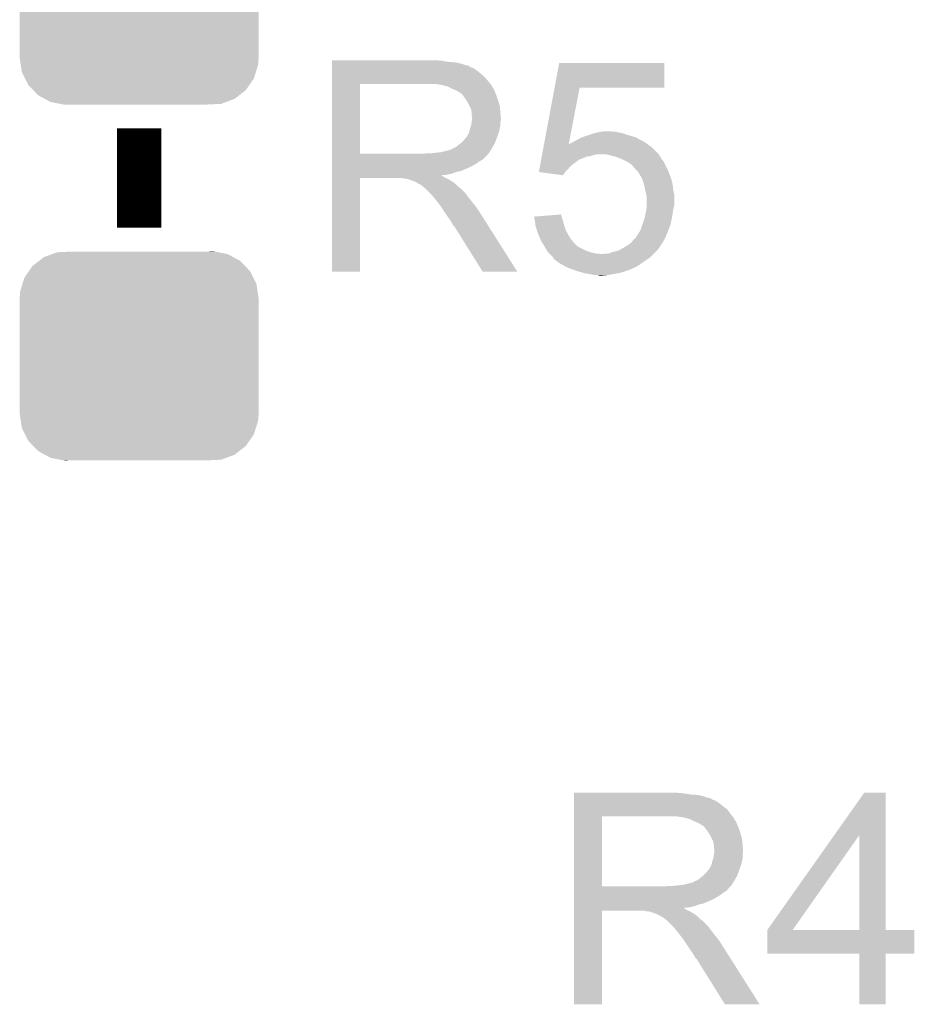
# Model space of a CAD drawing. Extents: x -1.3 to 24.2, y -3.9 to 53.4.
# Tile 18 of 25: x 12.8 to 16.9, y 14.3 to 18.8. Entities that reach past the tile are written whole.
import ezdxf

# ---------------------------------------------------------------- set-up
doc = ezdxf.new("R2010")
doc.units = 0
doc.layers.get('0').update_dxf_attribs({"linetype": 'CONTINUOUS'})
doc.layers.add('CURRENT_15_CLICK_V100_GTO', color=14, linetype='CONTINUOUS')
doc.layers.add('CURRENT_15_CLICK_V100_GTS', color=12, linetype='CONTINUOUS')

# ---------------------------------------------------------------- blocks, each defined once
blk = doc.blocks.new('CUSTOM_62')
for points in [[(-0.46173, 0.438634), (-0.439856, 0.455582), (0.465856, 0.438634), (0.434534, 0.455582)], [(-0.439856, 0.455582), (-0.400444, 0.470062), (0.434534, 0.455582), (0.407772, 0.470062)], [(-0.400444, 0.470062), (-0.377868, 0.478356), (0.407772, 0.470062), (0.364386, 0.478356)], [(-0.377868, 0.478356), (-0.311896, 0.48133), (0.364386, 0.478356), (0.348828, 0.48133)], [(0.311896, 0.48133), (0.342906, 0.482462), (0.348828, 0.48133), (0.342906, 0.482462)], [(-0.50865, 0.391118), (-0.49206, 0.415132), (0.51172, 0.391118), (0.488542, 0.415132)], [(-0.49206, 0.415132), (-0.46173, 0.438634), (0.488542, 0.415132), (0.465856, 0.438634)], [(-0.529594, 0.360796), (-0.50865, 0.391118), (0.52677, 0.360796), (0.51172, 0.391118)], [(-0.548948, 0.297656), (-0.538434, 0.331962), (0.54639, 0.297656), (0.541078, 0.331962)], [(-0.538434, 0.331962), (-0.529594, 0.360796), (0.541078, 0.331962), (0.52677, 0.360796)], [(-0.55118, 0.2667), (-0.548948, 0.297656), (0.55118, 0.2667), (0.54639, 0.297656)], [(-0.55118, 0.26543), (-0.55118, 0.2667), (0.55118, 0.26543), (0.55118, 0.2667)], [(-0.55118, -0.26543), (-0.55118, 0.26543), (0.55118, -0.26543), (0.55118, 0.26543)], [(-0.55118, -0.2667), (-0.55118, -0.26543), (0.55118, -0.2667), (0.55118, -0.26543)], [(-0.546388, -0.297652), (-0.55118, -0.2667), (0.54895, -0.297652), (0.55118, -0.2667)], [(-0.541078, -0.331962), (-0.546388, -0.297652), (0.538432, -0.331962), (0.54895, -0.297652)], [(-0.526772, -0.360792), (-0.541078, -0.331962), (0.529596, -0.360792), (0.538432, -0.331962)], [(-0.511724, -0.391118), (-0.526772, -0.360792), (0.508648, -0.391118), (0.529596, -0.360792)], [(-0.488544, -0.41513), (-0.511724, -0.391118), (0.492062, -0.41513), (0.508648, -0.391118)], [(-0.465858, -0.438634), (-0.488544, -0.41513), (0.461728, -0.438634), (0.492062, -0.41513)], [(-0.434542, -0.45558), (-0.465858, -0.438634), (0.439858, -0.45558), (0.461728, -0.438634)], [(-0.407776, -0.470064), (-0.434542, -0.45558), (0.400436, -0.470064), (0.439858, -0.45558)], [(-0.3644, -0.478356), (-0.407776, -0.470064), (0.377868, -0.478356), (0.400436, -0.470064)], [(-0.348842, -0.48133), (-0.3644, -0.478356), (0.311896, -0.48133), (0.377868, -0.478356)], [(-0.342912, -0.482464), (-0.348842, -0.48133), (-0.342912, -0.482464), (-0.311896, -0.48133)]]:
    blk.add_solid(points)

msp = doc.modelspace()

# ---------------------------------------------------------------- linework, layer by layer
at = {"layer": 'CURRENT_15_CLICK_V100_GTO', "const_width": 0.2032}
msp.add_lwpolyline([(13.3096, 17.8816), (13.3096, 18.3388)], dxfattribs=at)
at = {"layer": 'CURRENT_15_CLICK_V100_GTO'}
for points in [[(14.19862, 18.65122), (14.198622, 18.65376), (14.70406, 18.65122), (14.67612, 18.65376)], [(14.19862, 18.64614), (14.19862, 18.65122), (14.734538, 18.64614), (14.70406, 18.65122)], [(14.19862, 18.6436), (14.19862, 18.64614), (14.7701, 18.6436), (14.734538, 18.64614)], [(14.19862, 18.63598), (14.19862, 18.6436), (14.800578, 18.63598), (14.7701, 18.6436)], [(14.19862, 18.6309), (14.19862, 18.63598), (14.815822, 18.6309), (14.800578, 18.63598)], [(14.19862, 18.62836), (14.19862, 18.6309), (14.828522, 18.62836), (14.815822, 18.6309)], [(14.19862, 18.628338), (14.19862, 18.62836), (14.83106, 18.628338), (14.828522, 18.62836)], [(14.19862, 18.625814), (14.19862, 18.628338), (14.831074, 18.625814), (14.83106, 18.628338)], [(14.19862, 18.62074), (14.19862, 18.625814), (14.84122, 18.62074), (14.831074, 18.625814)], [(14.19862, 18.615658), (14.19862, 18.62074), (14.853922, 18.615658), (14.84122, 18.62074)], [(14.19862, 18.6055), (14.19862, 18.615658), (14.86916, 18.6055), (14.853922, 18.615658)], [(15.226274, 18.52676), (15.247632, 18.641038), (15.732738, 18.52676), (15.73276, 18.641038)], [(15.247632, 18.641038), (15.247638, 18.64106), (15.73276, 18.641038), (15.247638, 18.64106)], [(14.198618, 18.557242), (14.19862, 18.57756), (14.91996, 18.557242), (14.902182, 18.57756)], [(14.19862, 18.5928), (14.19862, 18.6055), (14.8844, 18.5928), (14.86916, 18.6055)], [(14.19862, 18.57756), (14.19862, 18.5928), (14.902182, 18.57756), (14.8844, 18.5928)], [(14.198612, 18.221982), (14.198618, 18.54452), (14.32814, 18.221982), (14.328142, 18.54452)], [(14.198618, 18.54454), (14.198618, 18.557242), (14.929838, 18.54454), (14.91996, 18.557242)], [(14.198618, 18.54452), (14.198618, 18.54454), (14.328142, 18.54452), (14.63548, 18.54454)], [(14.706602, 18.53946), (14.673582, 18.54454), (14.933788, 18.53946), (14.929838, 18.54454)], [(14.725242, 18.534376), (14.706602, 18.53946), (14.93774, 18.534376), (14.933788, 18.53946)], [(14.73454, 18.53184), (14.725242, 18.534376), (14.937744, 18.53184), (14.93774, 18.534376)], [(14.734552, 18.531834), (14.73454, 18.53184), (14.937744, 18.531834), (14.937744, 18.53184)], [(14.75486, 18.52168), (14.734552, 18.531834), (14.94536, 18.52168), (14.937744, 18.531834)], [(15.177376, 18.265146), (15.22627, 18.526742), (15.291294, 18.265146), (15.341596, 18.526742)], [(15.22627, 18.526742), (15.226274, 18.52676), (15.341596, 18.526742), (15.732738, 18.52676)], [(14.77264, 18.51406), (14.75486, 18.52168), (14.948408, 18.51406), (14.94536, 18.52168)], [(14.78111, 18.50898), (14.77264, 18.51406), (14.95044, 18.50898), (14.948408, 18.51406)], [(14.78534, 18.506442), (14.78111, 18.50898), (14.951528, 18.506442), (14.95044, 18.50898)], [(14.792964, 18.50136), (14.78534, 18.506442), (14.953706, 18.50136), (14.951528, 18.506442)], [(14.795504, 18.501352), (14.792964, 18.50136), (14.95371, 18.501352), (14.953706, 18.50136)], [(14.80312, 18.4912), (14.795504, 18.501352), (14.95806, 18.4912), (14.95371, 18.501352)], [(14.81074, 18.48104), (14.80312, 18.4912), (14.961448, 18.48104), (14.95806, 18.4912)], [(14.819812, 18.46834), (14.81074, 18.48104), (14.96568, 18.46834), (14.961448, 18.48104)], [(14.82344, 18.463258), (14.819812, 18.46834), (14.967206, 18.463258), (14.96568, 18.46834)], [(14.8336, 18.442938), (14.82344, 18.463258), (14.9733, 18.442938), (14.967206, 18.463258)], [(14.84122, 18.427696), (14.8336, 18.442938), (14.974826, 18.427696), (14.9733, 18.442938)], [(14.842672, 18.41754), (14.84122, 18.427696), (14.97584, 18.41754), (14.974826, 18.427696)], [(14.84376, 18.409918), (14.842672, 18.41754), (14.976476, 18.409918), (14.97584, 18.41754)], [(14.843762, 18.397218), (14.84376, 18.409918), (14.977534, 18.397218), (14.976476, 18.409918)], [(14.8463, 18.389596), (14.843762, 18.397218), (14.97817, 18.389596), (14.977534, 18.397218)], [(14.8463, 18.387062), (14.8463, 18.389596), (14.97838, 18.387062), (14.97817, 18.389596)], [(14.83614, 18.338798), (14.841218, 18.351498), (14.973298, 18.338798), (14.97584, 18.351498)], [(14.841218, 18.351498), (14.843758, 18.369276), (14.97584, 18.351498), (14.97584, 18.369276)], [(14.843758, 18.369276), (14.844846, 18.376898), (14.97584, 18.369276), (14.978378, 18.376898)], [(14.844846, 18.376898), (14.8463, 18.38706), (14.978378, 18.376898), (14.978378, 18.38706)], [(14.8463, 18.38706), (14.8463, 18.387062), (14.978378, 18.38706), (14.97838, 18.387062)], [(14.8082, 18.28546), (14.818358, 18.298158), (14.95598, 18.28546), (14.960598, 18.298158)], [(14.818358, 18.298158), (14.820898, 18.3007), (14.960598, 18.298158), (14.961522, 18.3007)], [(14.820898, 18.3007), (14.82344, 18.305778), (14.961522, 18.3007), (14.963368, 18.305778)], [(14.82344, 18.305778), (14.828518, 18.313398), (14.963368, 18.305778), (14.966138, 18.313398)], [(14.828518, 18.313398), (14.833598, 18.326098), (14.966138, 18.313398), (14.970756, 18.326098)], [(14.833598, 18.3261), (14.83614, 18.338798), (14.970758, 18.3261), (14.973298, 18.338798)], [(14.833598, 18.326098), (14.833598, 18.3261), (14.970756, 18.326098), (14.970758, 18.3261)], [(15.346682, 18.29562), (15.353666, 18.29816), (15.605128, 18.29562), (15.600682, 18.29816)], [(15.353666, 18.29816), (15.367634, 18.30324), (15.600682, 18.29816), (15.5829, 18.30324)], [(15.367634, 18.30324), (15.37462, 18.30578), (15.5829, 18.30324), (15.574646, 18.30578)], [(15.37462, 18.30578), (15.397484, 18.3134), (15.574646, 18.30578), (15.54988, 18.3134)], [(15.397484, 18.3134), (15.4051, 18.315938), (15.54988, 18.3134), (15.542266, 18.315938)], [(15.4051, 18.315938), (15.416102, 18.318478), (15.542266, 18.315938), (15.534642, 18.318478)], [(15.416102, 18.318478), (15.427116, 18.32102), (15.534642, 18.318478), (15.5194, 18.32102)], [(15.427116, 18.32102), (15.43812, 18.32356), (15.5194, 18.32102), (15.506702, 18.32356)], [(15.43812, 18.32356), (15.455902, 18.3261), (15.496542, 18.32356), (15.486382, 18.3261)], [(14.759938, 18.24736), (14.770098, 18.252438), (14.937106, 18.24736), (14.940068, 18.252438)], [(14.770098, 18.252438), (14.792322, 18.270218), (14.940068, 18.252438), (14.95044, 18.270218)], [(14.792322, 18.270218), (14.795498, 18.272758), (14.95044, 18.270218), (14.951362, 18.272758)], [(14.795498, 18.272758), (14.8082, 18.28546), (14.951362, 18.272758), (14.95598, 18.28546)], [(15.169304, 18.221958), (15.175002, 18.252438), (15.70482, 18.221958), (15.674342, 18.252438)], [(15.175002, 18.252438), (15.176942, 18.262824), (15.674342, 18.252438), (15.659802, 18.262824)], [(15.176942, 18.262824), (15.177372, 18.265118), (15.29084, 18.262824), (15.2908, 18.265118)], [(15.177372, 18.265118), (15.177376, 18.265146), (15.292192, 18.265118), (15.293346, 18.265146)], [(15.291286, 18.265096), (15.2908, 18.265118), (15.291286, 18.265096), (15.292192, 18.265118)], [(15.29084, 18.262824), (15.291286, 18.265096), (15.659802, 18.262824), (15.65662, 18.265096)], [(15.291286, 18.265096), (15.291294, 18.265146), (15.65662, 18.265096), (15.65655, 18.265146)], [(15.293346, 18.265146), (15.298424, 18.27022), (15.65655, 18.265146), (15.649446, 18.27022)], [(15.298424, 18.27022), (15.306044, 18.272762), (15.649446, 18.27022), (15.645888, 18.272762)], [(15.306044, 18.272762), (15.313658, 18.277838), (15.645888, 18.272762), (15.63878, 18.277838)], [(15.313658, 18.277838), (15.313662, 18.27784), (15.63878, 18.277838), (15.638778, 18.27784)], [(15.313662, 18.27784), (15.32382, 18.28292), (15.638778, 18.27784), (15.62862, 18.28292)], [(15.32382, 18.28292), (15.332964, 18.288), (15.62862, 18.28292), (15.61846, 18.288)], [(15.332964, 18.288), (15.346682, 18.29562), (15.61846, 18.288), (15.605128, 18.29562)], [(14.19861, 18.20926), (14.198612, 18.211794), (14.909778, 18.20926), (14.9098, 18.211794)], [(14.19861, 18.209254), (14.19861, 18.20926), (14.907254, 18.209254), (14.909778, 18.20926)], [(14.19861, 18.194018), (14.19861, 18.209254), (14.892016, 18.194018), (14.907254, 18.209254)], [(14.198612, 18.22196), (14.198612, 18.221982), (14.617698, 18.22196), (14.32814, 18.221982)], [(14.198612, 18.211794), (14.198612, 18.22196), (14.9098, 18.211794), (14.91996, 18.22196)], [(14.617698, 18.22196), (14.635464, 18.224498), (14.91996, 18.22196), (14.922498, 18.224498)], [(14.635464, 18.224498), (14.63548, 18.2245), (14.922498, 18.224498), (14.922498, 18.2245)], [(14.655798, 18.2245), (14.701518, 18.22958), (14.922498, 18.2245), (14.925886, 18.22958)], [(14.701518, 18.22958), (14.742158, 18.23974), (14.925886, 18.22958), (14.932662, 18.23974)], [(14.744696, 18.23974), (14.752316, 18.244818), (14.932662, 18.23974), (14.935624, 18.244818)], [(14.752316, 18.244818), (14.759938, 18.24736), (14.935624, 18.244818), (14.937106, 18.24736)], [(15.165508, 18.20164), (15.166932, 18.209258), (15.35684, 18.20164), (15.374618, 18.209258)], [(15.166932, 18.209258), (15.167406, 18.2118), (15.374618, 18.209258), (15.392398, 18.2118)], [(15.167406, 18.2118), (15.168356, 18.216878), (15.392398, 18.2118), (15.407638, 18.216878)], [(15.168356, 18.216878), (15.16883, 18.21942), (15.407638, 18.216878), (15.422878, 18.21942)], [(15.16883, 18.21942), (15.169304, 18.221958), (15.706724, 18.21942), (15.70482, 18.221958)], [(15.47622, 18.21688), (15.460978, 18.21942), (15.70863, 18.21688), (15.706724, 18.21942)], [(15.496548, 18.211798), (15.47622, 18.21688), (15.71244, 18.211798), (15.70863, 18.21688)], [(15.506698, 18.20926), (15.496548, 18.211798), (15.71371, 18.20926), (15.71244, 18.211798)], [(15.52575, 18.20164), (15.506698, 18.20926), (15.71752, 18.20164), (15.71371, 18.20926)], [(14.19861, 18.188938), (14.19861, 18.194018), (14.88186, 18.188938), (14.892016, 18.194018)], [(14.19861, 18.181318), (14.19861, 18.188938), (14.871698, 18.181318), (14.88186, 18.188938)], [(14.19861, 18.16608), (14.19861, 18.181318), (14.8463, 18.16608), (14.871698, 18.181318)], [(14.19861, 18.15846), (14.19861, 18.16608), (14.83106, 18.15846), (14.8463, 18.16608)], [(15.156012, 18.15084), (15.158386, 18.163538), (15.28826, 18.15084), (15.298418, 18.163538)], [(15.158386, 18.163538), (15.160286, 18.1737), (15.298418, 18.163538), (15.31112, 18.1737)], [(15.160286, 18.1737), (15.163134, 18.188938), (15.31112, 18.1737), (15.33144, 18.188938)], [(15.163134, 18.188938), (15.163608, 18.191474), (15.33144, 18.188938), (15.336506, 18.191474)], [(15.163608, 18.191474), (15.16408, 18.194004), (15.336506, 18.191474), (15.33652, 18.194004)], [(15.16408, 18.194004), (15.165508, 18.20164), (15.33652, 18.194004), (15.35684, 18.20164)], [(15.5321, 18.1991), (15.52575, 18.20164), (15.719554, 18.1991), (15.71752, 18.20164)], [(15.554958, 18.18894), (15.5321, 18.1991), (15.727682, 18.18894), (15.719554, 18.1991)], [(15.554962, 18.188938), (15.554958, 18.18894), (15.727682, 18.188938), (15.727682, 18.18894)], [(15.572738, 18.178782), (15.554962, 18.188938), (15.73276, 18.178782), (15.727682, 18.188938)], [(15.585438, 18.168622), (15.572738, 18.178782), (15.73784, 18.168622), (15.73276, 18.178782)], [(15.590516, 18.161008), (15.585438, 18.168622), (15.741648, 18.161008), (15.73784, 18.168622)], [(15.593038, 18.161), (15.590516, 18.161008), (15.741652, 18.161), (15.741648, 18.161008)], [(15.59306, 18.158466), (15.593038, 18.161), (15.742918, 18.158466), (15.741652, 18.161)], [(14.198608, 18.120358), (14.19861, 18.122866), (14.706604, 18.120358), (14.704092, 18.122866)], [(14.198608, 18.117818), (14.198608, 18.120358), (14.711682, 18.117818), (14.706604, 18.120358)], [(14.198608, 18.11274), (14.198608, 18.117818), (14.7193, 18.11274), (14.711682, 18.117818)], [(14.19861, 18.14322), (14.19861, 18.15846), (14.795498, 18.14322), (14.83106, 18.15846)], [(14.19861, 18.138138), (14.19861, 18.14322), (14.772638, 18.138138), (14.795498, 18.14322)], [(14.19861, 18.13052), (14.19861, 18.138138), (14.752318, 18.13052), (14.772638, 18.138138)], [(14.19861, 18.12544), (14.19861, 18.13052), (14.729458, 18.12544), (14.752318, 18.13052)], [(14.19861, 18.122866), (14.19861, 18.12544), (14.704092, 18.122866), (14.729458, 18.12544)], [(15.153644, 18.138162), (15.156012, 18.15084), (15.275582, 18.138162), (15.28826, 18.15084)], [(15.153806, 18.13814), (15.153644, 18.138162), (15.27556, 18.13814), (15.275582, 18.138162)], [(15.265388, 18.122902), (15.153806, 18.13814), (15.265388, 18.122902), (15.27556, 18.13814)], [(15.60661, 18.14322), (15.59306, 18.158466), (15.75054, 18.14322), (15.742918, 18.158466)], [(15.613378, 18.135602), (15.60661, 18.14322), (15.753398, 18.135602), (15.75054, 18.14322)], [(15.62862, 18.110202), (15.613378, 18.135602), (15.762922, 18.110202), (15.753398, 18.135602)], [(14.1986, 17.678422), (14.198608, 18.110178), (14.328118, 17.678422), (14.32814, 18.110178)], [(14.198608, 18.1102), (14.198608, 18.11274), (14.725652, 18.1102), (14.7193, 18.11274)], [(14.198608, 18.110178), (14.198608, 18.1102), (14.32814, 18.110178), (14.521178, 18.1102)], [(14.531338, 18.10766), (14.521178, 18.1102), (14.732002, 18.10766), (14.725652, 18.1102)], [(14.546574, 18.105126), (14.544034, 18.10766), (14.736226, 18.105126), (14.732002, 18.10766)], [(14.549116, 18.10512), (14.546574, 18.105126), (14.736236, 18.10512), (14.736226, 18.105126)], [(14.579598, 18.09496), (14.549116, 18.10512), (14.753168, 18.09496), (14.736236, 18.10512)], [(14.584678, 18.09242), (14.579598, 18.09496), (14.7574, 18.09242), (14.753168, 18.09496)], [(14.589758, 18.08988), (14.584678, 18.09242), (14.760576, 18.08988), (14.7574, 18.09242)], [(14.597378, 18.084802), (14.589758, 18.08988), (14.766924, 18.084802), (14.760576, 18.08988)], [(14.602456, 18.082262), (14.597378, 18.084802), (14.770098, 18.082262), (14.766924, 18.084802)], [(14.604994, 18.08226), (14.602456, 18.082262), (14.7701, 18.08226), (14.770098, 18.082262)], [(14.60754, 18.079722), (14.604994, 18.08226), (14.772638, 18.079722), (14.7701, 18.08226)], [(14.6177, 18.0721), (14.60754, 18.079722), (14.78026, 18.0721), (14.772638, 18.079722)], [(14.620876, 18.06956), (14.6177, 18.0721), (14.7828, 18.06956), (14.78026, 18.0721)], [(15.631392, 18.102578), (15.62862, 18.110202), (15.76578, 18.102578), (15.762922, 18.110202)], [(15.638778, 18.08226), (15.631392, 18.102578), (15.77086, 18.08226), (15.76578, 18.102578)], [(15.63878, 18.082258), (15.638778, 18.08226), (15.77086, 18.082258), (15.77086, 18.08226)], [(15.64386, 18.05686), (15.63878, 18.082258), (15.7734, 18.05686), (15.77086, 18.082258)], [(14.627228, 18.064478), (14.620876, 18.06956), (14.790422, 18.064478), (14.7828, 18.06956)], [(14.630398, 18.061942), (14.627228, 18.064478), (14.792958, 18.061942), (14.790422, 18.064478)], [(14.653262, 18.039078), (14.630398, 18.061942), (14.81582, 18.039078), (14.792958, 18.061942)], [(14.660878, 18.03146), (14.653262, 18.039078), (14.821536, 18.03146), (14.81582, 18.039078)], [(14.668498, 18.0213), (14.660878, 18.03146), (14.829156, 18.0213), (14.821536, 18.03146)], [(15.64894, 18.034), (15.64386, 18.05686), (15.77848, 18.034), (15.7734, 18.05686)], [(15.648942, 18.033998), (15.64894, 18.034), (15.77848, 18.033998), (15.77848, 18.034)], [(15.65148, 18.023842), (15.648942, 18.033998), (15.77848, 18.023842), (15.77848, 18.033998)], [(14.66977, 18.01876), (14.668498, 18.0213), (14.83106, 18.01876), (14.829156, 18.0213)], [(14.671034, 18.016234), (14.66977, 18.01876), (14.833026, 18.016234), (14.83106, 18.01876)], [(14.67357, 18.01622), (14.671034, 18.016234), (14.833036, 18.01622), (14.833026, 18.016234)], [(14.688816, 17.9959), (14.67357, 18.01622), (14.84884, 17.9959), (14.833036, 18.01622)], [(14.70406, 17.97558), (14.688816, 17.9959), (14.865096, 17.97558), (14.84884, 17.9959)], [(15.65148, 17.985738), (15.65148, 18.023842), (15.77848, 17.985738), (15.77848, 18.023842)], [(15.65148, 17.978122), (15.65148, 17.985738), (15.776574, 17.978122), (15.77848, 17.985738)], [(14.707448, 17.970498), (14.70406, 17.97558), (14.86916, 17.970498), (14.865096, 17.97558)], [(14.726074, 17.94256), (14.707448, 17.970498), (14.88694, 17.94256), (14.86916, 17.970498)], [(14.73454, 17.92986), (14.726074, 17.94256), (14.894998, 17.92986), (14.88694, 17.94256)], [(15.130786, 17.932376), (15.162808, 17.934938), (15.258636, 17.932376), (15.257782, 17.934938)], [(15.162808, 17.934938), (15.25778, 17.942536), (15.257782, 17.934938), (15.25778, 17.942536)], [(15.642408, 17.92986), (15.645674, 17.9451), (15.76832, 17.92986), (15.77086, 17.9451)], [(15.645674, 17.9451), (15.64894, 17.96034), (15.77086, 17.9451), (15.773036, 17.96034)], [(15.64894, 17.96034), (15.649302, 17.96288), (15.773036, 17.96034), (15.7734, 17.96288)], [(15.649302, 17.96288), (15.651116, 17.97558), (15.7734, 17.96288), (15.77594, 17.97558)], [(15.651116, 17.97558), (15.65148, 17.978122), (15.77594, 17.97558), (15.776574, 17.978122)], [(14.74724, 17.912082), (14.73454, 17.92986), (14.906278, 17.912082), (14.894998, 17.92986)], [(14.7574, 17.894298), (14.74724, 17.912082), (14.917562, 17.894298), (14.906278, 17.912082)], [(14.759938, 17.889226), (14.7574, 17.894298), (14.92078, 17.889226), (14.917562, 17.894298)], [(14.765014, 17.886682), (14.759938, 17.889226), (14.922394, 17.886682), (14.92078, 17.889226)], [(15.13586, 17.91208), (15.130786, 17.932376), (15.265398, 17.91208), (15.258636, 17.932376)], [(15.138118, 17.891762), (15.13586, 17.91208), (15.27048, 17.891762), (15.265398, 17.91208)], [(15.1384, 17.889222), (15.138118, 17.891762), (15.271328, 17.889222), (15.27048, 17.891762)], [(15.145176, 17.868898), (15.1384, 17.889222), (15.2781, 17.868898), (15.271328, 17.889222)], [(15.62354, 17.87144), (15.631158, 17.894298), (15.751554, 17.87144), (15.760698, 17.894298)], [(15.631158, 17.894298), (15.64132, 17.924782), (15.760698, 17.894298), (15.76723, 17.924782)], [(15.64132, 17.924782), (15.642408, 17.92986), (15.76723, 17.924782), (15.76832, 17.92986)], [(14.767562, 17.8816), (14.765014, 17.886682), (14.925618, 17.8816), (14.922394, 17.886682)], [(14.894558, 17.67841), (14.767562, 17.8816), (15.054534, 17.67841), (14.925618, 17.8816)], [(15.1511, 17.85112), (15.145176, 17.868898), (15.287978, 17.85112), (15.2781, 17.868898)], [(15.153278, 17.84604), (15.1511, 17.85112), (15.2908, 17.84604), (15.287978, 17.85112)], [(15.161988, 17.825718), (15.153278, 17.84604), (15.3035, 17.825718), (15.2908, 17.84604)], [(15.600682, 17.835882), (15.61084, 17.85112), (15.73784, 17.835882), (15.743554, 17.85112)], [(15.61084, 17.85112), (15.614014, 17.8562), (15.743554, 17.85112), (15.74546, 17.8562)], [(15.614014, 17.8562), (15.62354, 17.87144), (15.74546, 17.8562), (15.751554, 17.87144)], [(15.16634, 17.81556), (15.161988, 17.825718), (15.31239, 17.81556), (15.3035, 17.825718)], [(15.173116, 17.8054), (15.16634, 17.81556), (15.321278, 17.8054), (15.31239, 17.81556)], [(15.176502, 17.80032), (15.173116, 17.8054), (15.32636, 17.80032), (15.321278, 17.8054)], [(15.178028, 17.797778), (15.176502, 17.80032), (15.328902, 17.797778), (15.32636, 17.80032)], [(15.54226, 17.78762), (15.559196, 17.797782), (15.70772, 17.78762), (15.71498, 17.797782)], [(15.559196, 17.797782), (15.56766, 17.80286), (15.71498, 17.797782), (15.718154, 17.80286)], [(15.56766, 17.80286), (15.580362, 17.813022), (15.718154, 17.80286), (15.724504, 17.813022)], [(15.580362, 17.813022), (15.584426, 17.8181), (15.724504, 17.813022), (15.72768, 17.8181)], [(15.584426, 17.8181), (15.590528, 17.82572), (15.72768, 17.8181), (15.732034, 17.82572)], [(15.590528, 17.82572), (15.59306, 17.825742), (15.732034, 17.82572), (15.732046, 17.825742)], [(15.59306, 17.825742), (15.593074, 17.828266), (15.732046, 17.825742), (15.733488, 17.828266)], [(15.593074, 17.828266), (15.598142, 17.830806), (15.733488, 17.828266), (15.73494, 17.830806)], [(15.598142, 17.830806), (15.600678, 17.835878), (15.73494, 17.830806), (15.73784, 17.835878)], [(15.600678, 17.835878), (15.600682, 17.835882), (15.73784, 17.835878), (15.73784, 17.835882)], [(15.182598, 17.79016), (15.178028, 17.797778), (15.3416, 17.79016), (15.328902, 17.797778)], [(15.191738, 17.774922), (15.182598, 17.79016), (15.372078, 17.774922), (15.3416, 17.79016)], [(15.19174, 17.77492), (15.191738, 17.774922), (15.372082, 17.77492), (15.372078, 17.774922)], [(15.197458, 17.7673), (15.19174, 17.77492), (15.394942, 17.7673), (15.372082, 17.77492)], [(15.19936, 17.764762), (15.197458, 17.7673), (15.406364, 17.764762), (15.394942, 17.7673)], [(15.201902, 17.76222), (15.19936, 17.764762), (15.417802, 17.76222), (15.406364, 17.764762)], [(15.204442, 17.75968), (15.201902, 17.76222), (15.445738, 17.75968), (15.417802, 17.76222)], [(15.219676, 17.744442), (15.204442, 17.75968), (15.666722, 17.744442), (15.68196, 17.75968)], [(15.445738, 17.75968), (15.453364, 17.759682), (15.68196, 17.75968), (15.681962, 17.759682)], [(15.453364, 17.759682), (15.458444, 17.76222), (15.681962, 17.759682), (15.6845, 17.76222)], [(15.458444, 17.76222), (15.476224, 17.762222), (15.6845, 17.76222), (15.684502, 17.762222)], [(15.476224, 17.762222), (15.496542, 17.76984), (15.684502, 17.762222), (15.69212, 17.76984)], [(15.496542, 17.76984), (15.519402, 17.77492), (15.69212, 17.76984), (15.6972, 17.77492)], [(15.519402, 17.77492), (15.52854, 17.779998), (15.6972, 17.77492), (15.702278, 17.779998)], [(15.52854, 17.779998), (15.54226, 17.78762), (15.702278, 17.779998), (15.70772, 17.78762)], [(15.220526, 17.7419), (15.219676, 17.744442), (15.66418, 17.7419), (15.666722, 17.744442)], [(15.222216, 17.736836), (15.220526, 17.7419), (15.656584, 17.736836), (15.66418, 17.7419)], [(15.224754, 17.73682), (15.222216, 17.736836), (15.65656, 17.73682), (15.656584, 17.736836)], [(15.227302, 17.734278), (15.224754, 17.73682), (15.652746, 17.734278), (15.65656, 17.73682)], [(15.242542, 17.72158), (15.227302, 17.734278), (15.6337, 17.72158), (15.652746, 17.734278)], [(15.264768, 17.708878), (15.242542, 17.72158), (15.61592, 17.708878), (15.6337, 17.72158)], [(15.278098, 17.70126), (15.264768, 17.708878), (15.602584, 17.70126), (15.61592, 17.708878)], [(14.328118, 17.6784), (14.1986, 17.678422), (14.328118, 17.6784), (14.328118, 17.678422)], [(15.05454, 17.6784), (15.054534, 17.67841), (15.05454, 17.6784), (14.894558, 17.67841)], [(15.284026, 17.69872), (15.278098, 17.70126), (15.598138, 17.69872), (15.602584, 17.70126)], [(15.295882, 17.69364), (15.284026, 17.69872), (15.586708, 17.69364), (15.598138, 17.69872)], [(15.310106, 17.68856), (15.295882, 17.69364), (15.57528, 17.68856), (15.586708, 17.69364)], [(15.33144, 17.68094), (15.310106, 17.68856), (15.55242, 17.68094), (15.57528, 17.68856)], [(15.35811, 17.67332), (15.33144, 17.68094), (15.52956, 17.67332), (15.55242, 17.68094)], [(15.366998, 17.67078), (15.35811, 17.67332), (15.51559, 17.67078), (15.52956, 17.67332)], [(15.39748, 17.6657), (15.366998, 17.67078), (15.48765, 17.6657), (15.51559, 17.67078)], [(15.410178, 17.66316), (15.39748, 17.6657), (15.473682, 17.66316), (15.48765, 17.6657)], [(15.433038, 17.66062), (15.422878, 17.66316), (15.445742, 17.66062), (15.473682, 17.66316)], [(15.31622, 15.27302), (15.316222, 15.27556), (15.82166, 15.27302), (15.79372, 15.27556)], [(15.31622, 15.26794), (15.31622, 15.27302), (15.852138, 15.26794), (15.82166, 15.27302)], [(15.31622, 15.2654), (15.31622, 15.26794), (15.8877, 15.2654), (15.852138, 15.26794)], [(15.31622, 15.25778), (15.31622, 15.2654), (15.918178, 15.25778), (15.8877, 15.2654)], [(15.31622, 15.2527), (15.31622, 15.25778), (15.933422, 15.2527), (15.918178, 15.25778)], [(16.516504, 15.079922), (16.654774, 15.275538), (16.753848, 15.079922), (16.75384, 15.275538)], [(16.654774, 15.275538), (16.65479, 15.27556), (16.75384, 15.275538), (16.65479, 15.27556)], [(15.31622, 15.25016), (15.31622, 15.2527), (15.946122, 15.25016), (15.933422, 15.2527)], [(15.31622, 15.250138), (15.31622, 15.25016), (15.94866, 15.250138), (15.946122, 15.25016)], [(15.31622, 15.247614), (15.31622, 15.250138), (15.948674, 15.247614), (15.94866, 15.250138)], [(15.31622, 15.24254), (15.31622, 15.247614), (15.95882, 15.24254), (15.948674, 15.247614)], [(15.31622, 15.237458), (15.31622, 15.24254), (15.971522, 15.237458), (15.95882, 15.24254)], [(15.31622, 15.2273), (15.31622, 15.237458), (15.98676, 15.2273), (15.971522, 15.237458)], [(15.31622, 15.2146), (15.31622, 15.2273), (16.002, 15.2146), (15.98676, 15.2273)], [(15.31622, 15.199358), (15.31622, 15.2146), (16.022322, 15.199358), (16.002, 15.2146)], [(15.316212, 14.843782), (15.316218, 15.16632), (15.44574, 14.843782), (15.445742, 15.16632)], [(15.316218, 15.17904), (15.31622, 15.199358), (16.03756, 15.17904), (16.022322, 15.199358)], [(15.316218, 15.16634), (15.316218, 15.17904), (16.047438, 15.16634), (16.03756, 15.17904)], [(15.316218, 15.16632), (15.316218, 15.16634), (15.445742, 15.16632), (15.75308, 15.16634)], [(15.824202, 15.16126), (15.791182, 15.16634), (16.051388, 15.16126), (16.047438, 15.16634)], [(15.842842, 15.156176), (15.824202, 15.16126), (16.05534, 15.156176), (16.051388, 15.16126)], [(15.85214, 15.15364), (15.842842, 15.156176), (16.055344, 15.15364), (16.05534, 15.156176)], [(15.852152, 15.153634), (15.85214, 15.15364), (16.055344, 15.153634), (16.055344, 15.15364)], [(15.87246, 15.14348), (15.852152, 15.153634), (16.06296, 15.14348), (16.055344, 15.153634)], [(15.89024, 15.13586), (15.87246, 15.14348), (16.066008, 15.13586), (16.06296, 15.14348)], [(15.89871, 15.13078), (15.89024, 15.13586), (16.06804, 15.13078), (16.066008, 15.13586)], [(15.90294, 15.128242), (15.89871, 15.13078), (16.069128, 15.128242), (16.06804, 15.13078)], [(15.910564, 15.12316), (15.90294, 15.128242), (16.071306, 15.12316), (16.069128, 15.128242)], [(15.913104, 15.123152), (15.910564, 15.12316), (16.07131, 15.123152), (16.071306, 15.12316)], [(15.92072, 15.113), (15.913104, 15.123152), (16.07566, 15.113), (16.07131, 15.123152)], [(15.92834, 15.10284), (15.92072, 15.113), (16.079048, 15.10284), (16.07566, 15.113)], [(15.937412, 15.09014), (15.92834, 15.10284), (16.08328, 15.09014), (16.079048, 15.10284)], [(15.94104, 15.085058), (15.937412, 15.09014), (16.084806, 15.085058), (16.08328, 15.09014)], [(15.9512, 15.064738), (15.94104, 15.085058), (16.0909, 15.064738), (16.084806, 15.085058)], [(16.207764, 14.643136), (16.516504, 15.079922), (16.324604, 14.643136), (16.631884, 15.079922)], [(16.631898, 14.6431), (16.631884, 15.079922), (16.753862, 14.6431), (16.753848, 15.079922)], [(15.95882, 15.049496), (15.9512, 15.064738), (16.092426, 15.049496), (16.0909, 15.064738)], [(15.960272, 15.03934), (15.95882, 15.049496), (16.09344, 15.03934), (16.092426, 15.049496)], [(15.96136, 15.031718), (15.960272, 15.03934), (16.094076, 15.031718), (16.09344, 15.03934)], [(15.961362, 15.019018), (15.96136, 15.031718), (16.095134, 15.019018), (16.094076, 15.031718)], [(15.958818, 14.973298), (15.96172, 14.993616), (16.09344, 14.973298), (16.09344, 14.993616)], [(15.9639, 15.011396), (15.961362, 15.019018), (16.09577, 15.011396), (16.095134, 15.019018)], [(15.96172, 14.993616), (15.962446, 14.998696), (16.09344, 14.993616), (16.095978, 14.998696)], [(15.962446, 14.998696), (15.9639, 15.00886), (16.095978, 14.998696), (16.095978, 15.00886)], [(15.9639, 15.008862), (15.9639, 15.011396), (16.09598, 15.008862), (16.09577, 15.011396)], [(15.9639, 15.00886), (15.9639, 15.008862), (16.095978, 15.00886), (16.09598, 15.008862)], [(15.946118, 14.935198), (15.951198, 14.947898), (16.083738, 14.935198), (16.088356, 14.947898)], [(15.951198, 14.9479), (15.95374, 14.960598), (16.088358, 14.9479), (16.090898, 14.960598)], [(15.951198, 14.947898), (15.951198, 14.9479), (16.088356, 14.947898), (16.088358, 14.9479)], [(15.95374, 14.960598), (15.958818, 14.973298), (16.090898, 14.960598), (16.09344, 14.973298)], [(15.909922, 14.892018), (15.913098, 14.894558), (16.06804, 14.892018), (16.068962, 14.894558)], [(15.913098, 14.894558), (15.9258, 14.90726), (16.068962, 14.894558), (16.07358, 14.90726)], [(15.9258, 14.90726), (15.935958, 14.919958), (16.07358, 14.90726), (16.078198, 14.919958)], [(15.935958, 14.919958), (15.938498, 14.9225), (16.078198, 14.919958), (16.079122, 14.9225)], [(15.938498, 14.9225), (15.94104, 14.927578), (16.079122, 14.9225), (16.080968, 14.927578)], [(15.94104, 14.927578), (15.946118, 14.935198), (16.080968, 14.927578), (16.083738, 14.935198)], [(15.773398, 14.8463), (15.819118, 14.85138), (16.040098, 14.8463), (16.043486, 14.85138)], [(15.819118, 14.85138), (15.859758, 14.86154), (16.043486, 14.85138), (16.050262, 14.86154)], [(15.862296, 14.86154), (15.869916, 14.866618), (16.050262, 14.86154), (16.053224, 14.866618)], [(15.869916, 14.866618), (15.877538, 14.86916), (16.053224, 14.866618), (16.054706, 14.86916)], [(15.877538, 14.86916), (15.887698, 14.874238), (16.054706, 14.86916), (16.057668, 14.874238)], [(15.887698, 14.874238), (15.909922, 14.892018), (16.057668, 14.874238), (16.06804, 14.892018)], [(15.31621, 14.83106), (15.316212, 14.833594), (16.027378, 14.83106), (16.0274, 14.833594)], [(15.31621, 14.831046), (15.31621, 14.83106), (16.024854, 14.831046), (16.027378, 14.83106)], [(15.31621, 14.82598), (15.31621, 14.831046), (16.022316, 14.82598), (16.024854, 14.831046)], [(15.31621, 14.81074), (15.31621, 14.82598), (15.99946, 14.81074), (16.022316, 14.82598)], [(15.31621, 14.803118), (15.31621, 14.81074), (15.989298, 14.803118), (15.99946, 14.81074)], [(15.31621, 14.78788), (15.31621, 14.803118), (15.9639, 14.78788), (15.989298, 14.803118)], [(15.316212, 14.84376), (15.316212, 14.843782), (15.735298, 14.84376), (15.44574, 14.843782)], [(15.316212, 14.833594), (15.316212, 14.84376), (16.0274, 14.833594), (16.03756, 14.84376)], [(15.735298, 14.84376), (15.753064, 14.846298), (16.03756, 14.84376), (16.040098, 14.846298)], [(15.753064, 14.846298), (15.75308, 14.8463), (16.040098, 14.846298), (16.040098, 14.8463)], [(15.31621, 14.78026), (15.31621, 14.78788), (15.94866, 14.78026), (15.9639, 14.78788)], [(15.31621, 14.76502), (15.31621, 14.78026), (15.913098, 14.76502), (15.94866, 14.78026)], [(15.31621, 14.759938), (15.31621, 14.76502), (15.890238, 14.759938), (15.913098, 14.76502)], [(15.31621, 14.75232), (15.31621, 14.759938), (15.869918, 14.75232), (15.890238, 14.759938)], [(15.3162, 14.300222), (15.316208, 14.731978), (15.445718, 14.300222), (15.44574, 14.731978)], [(15.316208, 14.742158), (15.31621, 14.744666), (15.824204, 14.742158), (15.821692, 14.744666)], [(15.316208, 14.739618), (15.316208, 14.742158), (15.829282, 14.739618), (15.824204, 14.742158)], [(15.316208, 14.73454), (15.316208, 14.739618), (15.8369, 14.73454), (15.829282, 14.739618)], [(15.316208, 14.732), (15.316208, 14.73454), (15.843252, 14.732), (15.8369, 14.73454)], [(15.316208, 14.731978), (15.316208, 14.732), (15.44574, 14.731978), (15.638778, 14.732)], [(15.31621, 14.74724), (15.31621, 14.75232), (15.847058, 14.74724), (15.869918, 14.75232)], [(15.31621, 14.744666), (15.31621, 14.74724), (15.821692, 14.744666), (15.847058, 14.74724)], [(15.648938, 14.72946), (15.638778, 14.732), (15.849602, 14.72946), (15.843252, 14.732)], [(15.664174, 14.726926), (15.661634, 14.72946), (15.853826, 14.726926), (15.849602, 14.72946)], [(15.666716, 14.72692), (15.664174, 14.726926), (15.853836, 14.72692), (15.853826, 14.726926)], [(15.697198, 14.71676), (15.666716, 14.72692), (15.870768, 14.71676), (15.853836, 14.72692)], [(15.702278, 14.71422), (15.697198, 14.71676), (15.875, 14.71422), (15.870768, 14.71676)], [(15.707358, 14.71168), (15.702278, 14.71422), (15.878176, 14.71168), (15.875, 14.71422)], [(15.714978, 14.706602), (15.707358, 14.71168), (15.884524, 14.706602), (15.878176, 14.71168)], [(15.720056, 14.704062), (15.714978, 14.706602), (15.887698, 14.704062), (15.884524, 14.706602)], [(15.722594, 14.70406), (15.720056, 14.704062), (15.8877, 14.70406), (15.887698, 14.704062)], [(15.72514, 14.701522), (15.722594, 14.70406), (15.890238, 14.701522), (15.8877, 14.70406)], [(15.7353, 14.6939), (15.72514, 14.701522), (15.89786, 14.6939), (15.890238, 14.701522)], [(15.738476, 14.69136), (15.7353, 14.6939), (15.9004, 14.69136), (15.89786, 14.6939)], [(15.744828, 14.686278), (15.738476, 14.69136), (15.908022, 14.686278), (15.9004, 14.69136)], [(15.747998, 14.683742), (15.744828, 14.686278), (15.910558, 14.683742), (15.908022, 14.686278)], [(15.770862, 14.660878), (15.747998, 14.683742), (15.93342, 14.660878), (15.910558, 14.683742)], [(15.778478, 14.65326), (15.770862, 14.660878), (15.939136, 14.65326), (15.93342, 14.660878)], [(15.786098, 14.6431), (15.778478, 14.65326), (15.946756, 14.6431), (15.939136, 14.65326)], [(15.78737, 14.64056), (15.786098, 14.6431), (15.94866, 14.64056), (15.946756, 14.6431)], [(15.788634, 14.638034), (15.78737, 14.64056), (15.950626, 14.638034), (15.94866, 14.64056)], [(15.79117, 14.63802), (15.788634, 14.638034), (15.950636, 14.63802), (15.950626, 14.638034)], [(15.806416, 14.6177), (15.79117, 14.63802), (15.96644, 14.6177), (15.950636, 14.63802)], [(16.20774, 14.533902), (16.207742, 14.643078), (16.885898, 14.533902), (16.88592, 14.643078)], [(16.207742, 14.6431), (16.207744, 14.643106), (16.631898, 14.6431), (16.580684, 14.643106)], [(16.207742, 14.643078), (16.207742, 14.6431), (16.88592, 14.643078), (16.753862, 14.6431)], [(16.207744, 14.643106), (16.207764, 14.643136), (16.580684, 14.643106), (16.324604, 14.643136)], [(15.82166, 14.59738), (15.806416, 14.6177), (15.982696, 14.59738), (15.96644, 14.6177)], [(15.825048, 14.592298), (15.82166, 14.59738), (15.98676, 14.592298), (15.982696, 14.59738)], [(15.843674, 14.56436), (15.825048, 14.592298), (16.00454, 14.56436), (15.98676, 14.592298)], [(15.85214, 14.55166), (15.843674, 14.56436), (16.012598, 14.55166), (16.00454, 14.56436)], [(15.86484, 14.533882), (15.85214, 14.55166), (16.023878, 14.533882), (16.012598, 14.55166)], [(15.875, 14.516098), (15.86484, 14.533882), (16.035162, 14.516098), (16.023878, 14.533882)], [(16.631898, 14.53388), (16.20774, 14.533902), (16.885898, 14.53388), (16.885898, 14.533902)], [(16.6319, 14.533858), (16.631898, 14.53388), (16.75384, 14.533858), (16.885898, 14.53388)], [(16.63192, 14.300222), (16.6319, 14.533858), (16.753818, 14.300222), (16.75384, 14.533858)], [(15.877538, 14.511026), (15.875, 14.516098), (16.03838, 14.511026), (16.035162, 14.516098)], [(15.882614, 14.508482), (15.877538, 14.511026), (16.039994, 14.508482), (16.03838, 14.511026)], [(15.885162, 14.5034), (15.882614, 14.508482), (16.043218, 14.5034), (16.039994, 14.508482)], [(16.012158, 14.30021), (15.885162, 14.5034), (16.172134, 14.30021), (16.043218, 14.5034)], [(15.445718, 14.3002), (15.3162, 14.300222), (15.445718, 14.3002), (15.445718, 14.300222)], [(16.17214, 14.3002), (16.172134, 14.30021), (16.17214, 14.3002), (16.012158, 14.30021)], [(16.753818, 14.3002), (16.63192, 14.300222), (16.753818, 14.3002), (16.753818, 14.300222)]]:
    msp.add_solid(points, dxfattribs=at)

# ---------------------------------------------------------------- block references
at = {"layer": 'CURRENT_15_CLICK_V100_GTS'}
for p in [(13.3096, 18.93062), (13.3096, 17.28978)]:
    msp.add_blockref('CUSTOM_62', p, dxfattribs=at)

doc.saveas('drawing.dxf')
